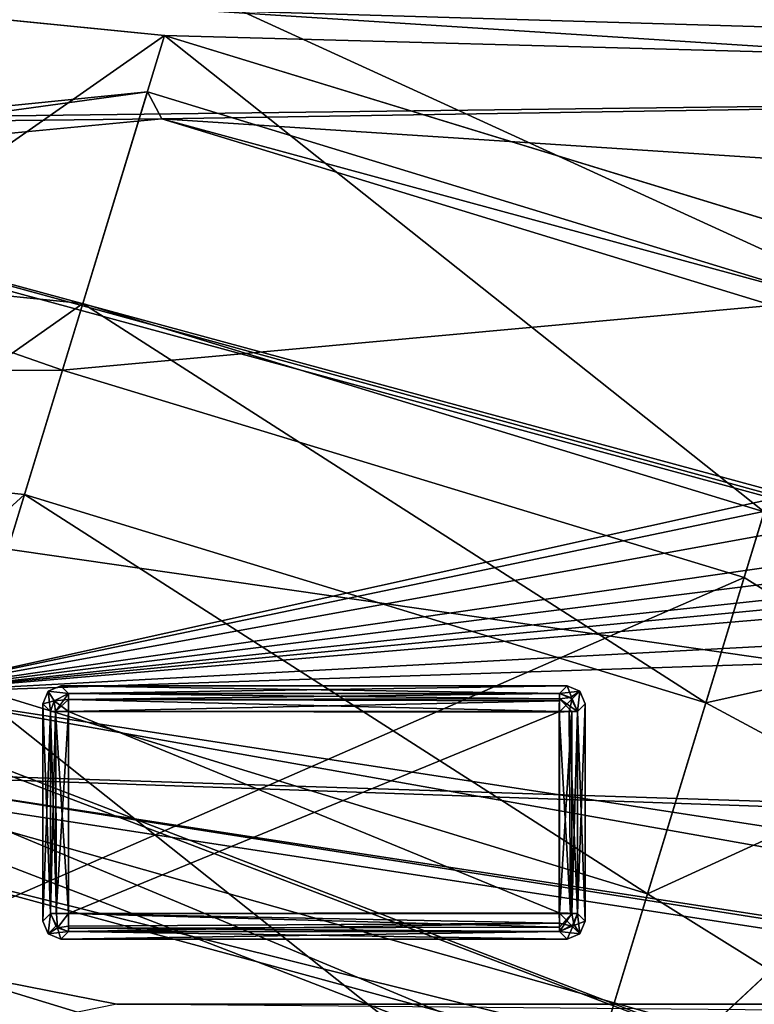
# Model space of a CAD drawing. Header units: millimetres. Extents: x -78 to 78, y -78 to 78.
# Tile 147 of 256: x -18.03 to -13.96, y -54.96 to -49.52. Entities that reach past the tile are written whole.
import ezdxf

# ---------------------------------------------------------------- set-up
doc = ezdxf.new("R2010")
doc.units = ezdxf.units.MM
doc.header["$LTSCALE"] = 41.718519
for name, color, linetype in [('10', 7, 'CONTINUOUS'), ('1046', 7, 'CONTINUOUS'), ('1107', 7, 'CONTINUOUS'), ('134', 7, 'CONTINUOUS'), ('139', 7, 'CONTINUOUS'), ('153', 7, 'CONTINUOUS'), ('166', 7, 'CONTINUOUS'), ('171', 7, 'CONTINUOUS'), ('1745', 7, 'CONTINUOUS'), ('176', 7, 'CONTINUOUS'), ('1762', 7, 'CONTINUOUS'), ('1773', 7, 'CONTINUOUS'), ('188', 7, 'CONTINUOUS'), ('193', 7, 'CONTINUOUS'), ('199', 7, 'CONTINUOUS'), ('212', 7, 'CONTINUOUS'), ('213', 7, 'CONTINUOUS'), ('215', 7, 'CONTINUOUS'), ('216', 7, 'CONTINUOUS'), ('262', 7, 'CONTINUOUS'), ('268', 7, 'CONTINUOUS'), ('2704', 7, 'CONTINUOUS'), ('2720', 7, 'CONTINUOUS'), ('2748', 7, 'CONTINUOUS'), ('6', 7, 'CONTINUOUS'), ('6422', 7, 'CONTINUOUS'), ('6423', 7, 'CONTINUOUS'), ('6424', 7, 'CONTINUOUS'), ('6425', 7, 'CONTINUOUS'), ('6426', 7, 'CONTINUOUS'), ('6427', 7, 'CONTINUOUS'), ('6428', 7, 'CONTINUOUS'), ('6429', 7, 'CONTINUOUS'), ('6430', 7, 'CONTINUOUS'), ('6431', 7, 'CONTINUOUS'), ('6432', 7, 'CONTINUOUS'), ('6433', 7, 'CONTINUOUS'), ('6434', 7, 'CONTINUOUS'), ('6435', 7, 'CONTINUOUS'), ('6436', 7, 'CONTINUOUS'), ('6437', 7, 'CONTINUOUS'), ('6438', 7, 'CONTINUOUS'), ('6439', 7, 'CONTINUOUS'), ('6440', 7, 'CONTINUOUS'), ('6441', 7, 'CONTINUOUS'), ('6442', 7, 'CONTINUOUS'), ('6443', 7, 'CONTINUOUS'), ('6444', 7, 'CONTINUOUS'), ('6445', 7, 'CONTINUOUS'), ('6446', 7, 'CONTINUOUS'), ('6447', 7, 'CONTINUOUS'), ('6448', 7, 'CONTINUOUS'), ('6449', 7, 'CONTINUOUS'), ('6450', 7, 'CONTINUOUS'), ('6451', 7, 'CONTINUOUS'), ('6452', 7, 'CONTINUOUS'), ('6453', 7, 'CONTINUOUS'), ('6454', 7, 'CONTINUOUS'), ('6455', 7, 'CONTINUOUS'), ('6456', 7, 'CONTINUOUS'), ('6457', 7, 'CONTINUOUS'), ('6458', 7, 'CONTINUOUS'), ('6459', 7, 'CONTINUOUS'), ('6460', 7, 'CONTINUOUS'), ('6461', 7, 'CONTINUOUS'), ('6462', 7, 'CONTINUOUS'), ('745', 7, 'CONTINUOUS'), ('748', 7, 'CONTINUOUS'), ('770', 7, 'CONTINUOUS'), ('833', 7, 'CONTINUOUS'), ('971', 7, 'CONTINUOUS')]:
    doc.layers.add(name, color=color, linetype=linetype)

msp = doc.modelspace()

# ---------------------------------------------------------------- linework, layer by layer
at = {"layer": '10', "linetype": 'CONTINUOUS'}
for points in [[(-20, -48.1, -2), (20, -48.1, -2), (44.1935, -51.2639, -2), (-20, -48.1, -2)], [(-19.2902, -49.3968, -2), (-20, -48.1, -2), (44.1935, -51.2639, -2), (-19.2902, -49.3968, -2)], [(-17.2264, -49.6033, -2), (-19.2902, -49.3968, -2), (44.1935, -51.2639, -2), (-17.2264, -49.6033, -2)], [(-13.4565, -50.7558, -2), (-17.2264, -49.6033, -2), (44.1935, -51.2639, -2), (-13.4565, -50.7558, -2)]]:
    msp.add_3dface(points, dxfattribs=at)
at = {"layer": '1046', "color": 7, "linetype": 'CONTINUOUS'}
for points in [[(-6.8591, -54.0666, 23.7), (-21.4471, -50.1026, 23.7), (-21.3892, -50.0799, 26.2), (-6.8591, -54.0666, 23.7)], [(-6.8591, -54.0666, 23.7), (-21.3892, -50.0799, 26.2), (-6.8394, -54.0251, 26.2), (-6.8591, -54.0666, 23.7)]]:
    msp.add_3dface(points, dxfattribs=at)
at = {"layer": '1107', "color": 7, "linetype": 'CONTINUOUS'}
for points in [[(-6.8591, -54.0666, 23.7), (-26.4959, -51.2303, 23.7), (-21.4471, -50.1026, 23.7), (-6.8591, -54.0666, 23.7)], [(-25.0055, -53.4803, 23.7), (-26.4959, -51.2303, 23.7), (-6.8591, -54.0666, 23.7), (-25.0055, -53.4803, 23.7)], [(-20.1349, -55.498, 23.7), (-25.0055, -53.4803, 23.7), (-17.4901, -54.9607, 23.7), (-20.1349, -55.498, 23.7)], [(-17.4901, -54.9607, 23.7), (-25.0055, -53.4803, 23.7), (17.4899, -54.9607, 23.7), (-17.4901, -54.9607, 23.7)], [(17.4899, -54.9607, 23.7), (-25.0055, -53.4803, 23.7), (-6.8591, -54.0666, 23.7), (17.4899, -54.9607, 23.7)], [(14.8045, -55.2515, 23.7), (-17.4901, -54.9607, 23.7), (17.4899, -54.9607, 23.7), (14.8045, -55.2515, 23.7)]]:
    msp.add_3dface(points, dxfattribs=at)
at = {"layer": '134', "linetype": 'CONTINUOUS'}
for points in [[(-17.3216, -49.9147, -1.3642), (-21.0374, -50.4257), (-21.1074, -50.2967, -1.186), (-17.3216, -49.9147, -1.3642)], [(-17.2423, -50.0637), (-21.0374, -50.4257), (-17.3216, -49.9147, -1.3642), (-17.2423, -50.0637)]]:
    msp.add_3dface(points, dxfattribs=at)
at = {"layer": '139', "linetype": 'CONTINUOUS'}
for points in [[(-17.2423, -50.0637), (-17.3216, -49.9147, -1.3642), (-13.5517, -51.0672, -1.3642), (-17.2423, -50.0637)], [(-13.7008, -51.1465), (-17.2423, -50.0637), (-13.5517, -51.0672, -1.3642), (-13.7008, -51.1465)]]:
    msp.add_3dface(points, dxfattribs=at)
at = {"layer": '153', "linetype": 'CONTINUOUS'}
for points in [[(-19.2902, -49.3968, -2), (-17.2264, -49.6033, -2), (-19.138, -50.9379, -1.569), (-19.2902, -49.3968, -2)], [(-19.138, -50.9379, -1.569), (-17.2264, -49.6033, -2), (-17.6793, -51.0848, -1.569), (-19.138, -50.9379, -1.569)], [(-19.138, -50.9379, -1.569), (-17.6793, -51.0848, -1.569), (-19.0322, -52.0369, -0.4), (-19.138, -50.9379, -1.569)], [(-17.6793, -51.0848, -1.569), (-18.0021, -52.1407, -0.4), (-19.0322, -52.0369, -0.4), (-17.6793, -51.0848, -1.569)]]:
    msp.add_3dface(points, dxfattribs=at)
at = {"layer": '166', "linetype": 'CONTINUOUS'}
for points in [[(-17.3216, -49.9147, -1.3642), (-21.1074, -50.2967, -1.186), (-17.7921, -51.4538, 1.8922), (-17.3216, -49.9147, -1.3642)], [(-21.1074, -50.2967, -1.186), (-21.3669, -51.47, 1.0294), (-17.7921, -51.4538, 1.8922), (-21.1074, -50.2967, -1.186)], [(-21.3669, -51.47, 1.0294), (-18.7779, -54.678, 3.2), (-17.7921, -51.4538, 1.8922), (-21.3669, -51.47, 1.0294)]]:
    msp.add_3dface(points, dxfattribs=at)
at = {"layer": '171', "linetype": 'CONTINUOUS'}
for points in [[(-19.0322, -52.0369, -0.4), (-18.0021, -52.1407, -0.4), (-19.1263, -53.1685, 0.769), (-19.0322, -52.0369, -0.4)], [(-18.0021, -52.1407, -0.4), (-18.3249, -53.1965, 0.769), (-19.1263, -53.1685, 0.769), (-18.0021, -52.1407, -0.4)]]:
    msp.add_3dface(points, dxfattribs=at)
at = {"layer": '1745', "linetype": 'CONTINUOUS'}
for points in [[(-38.1672, -66.1075, 28.7), (-15.8595, -74.6681, 28.7), (-28.8862, -50.0323, 28.7), (-38.1672, -66.1075, 28.7)], [(-28.8862, -50.0323, 28.7), (-15.8595, -74.6681, 28.7), (-12.1875, -56.4718, 28.7), (-28.8862, -50.0323, 28.7)]]:
    msp.add_3dface(points, dxfattribs=at)
at = {"layer": '176', "linetype": 'CONTINUOUS'}
for points in [[(-17.6793, -51.0848, -1.569), (-17.2264, -49.6033, -2), (-13.9095, -52.2373, -1.569), (-17.6793, -51.0848, -1.569)], [(-17.2264, -49.6033, -2), (-13.4565, -50.7558, -2), (-13.9095, -52.2373, -1.569), (-17.2264, -49.6033, -2)], [(-18.0021, -52.1407, -0.4), (-17.6793, -51.0848, -1.569), (-14.2323, -53.2932, -0.4), (-18.0021, -52.1407, -0.4)], [(-14.2323, -53.2932, -0.4), (-17.6793, -51.0848, -1.569), (-13.9095, -52.2373, -1.569), (-14.2323, -53.2932, -0.4)]]:
    msp.add_3dface(points, dxfattribs=at)
at = {"layer": '1762', "linetype": 'CONTINUOUS'}
for points in [[(-28.8862, -50.0323, 28.7), (-12.1875, -56.4718, 28.7), (-28.6363, -49.5996, 28.1826), (-28.8862, -50.0323, 28.7)], [(-28.6363, -49.5996, 28.1826), (-12.1875, -56.4718, 28.7), (-12.0804, -55.9841, 28.1826), (-28.6363, -49.5996, 28.1826)]]:
    msp.add_3dface(points, dxfattribs=at)
at = {"layer": '1773', "linetype": 'CONTINUOUS'}
for points in [[(-28.671, -49.6595, 26.2), (-28.6363, -49.5996, 28.1826), (-12.0804, -55.9841, 28.1826), (-28.671, -49.6595, 26.2)], [(-18.9612, -54.1159, 26.2), (-28.671, -49.6595, 26.2), (-12.0804, -55.9841, 28.1826), (-18.9612, -54.1159, 26.2)], [(-8.5882, -56.6944, 26.2), (-18.9612, -54.1159, 26.2), (-12.0804, -55.9841, 28.1826), (-8.5882, -56.6944, 26.2)]]:
    msp.add_3dface(points, dxfattribs=at)
at = {"layer": '188', "linetype": 'CONTINUOUS'}
for points in [[(-17.3216, -49.9147, -1.3642), (-17.7921, -51.4538, 1.8922), (-13.5517, -51.0672, -1.3642), (-17.3216, -49.9147, -1.3642)], [(-13.5517, -51.0672, -1.3642), (-17.7921, -51.4538, 1.8922), (-14.0204, -52.6002, 1.8864), (-13.5517, -51.0672, -1.3642)], [(-17.7921, -51.4538, 1.8922), (-18.7779, -54.678, 3.2), (-14.0204, -52.6002, 1.8864), (-17.7921, -51.4538, 1.8922)], [(-18.7779, -54.678, 3.2), (-15.008, -55.8306, 3.2), (-14.0204, -52.6002, 1.8864), (-18.7779, -54.678, 3.2)]]:
    msp.add_3dface(points, dxfattribs=at)
at = {"layer": '193', "linetype": 'CONTINUOUS'}
for points in [[(-15.8767, -58.6718, 1.2), (-19.6465, -57.5192, 1.2), (-18.7779, -54.678, 1.2), (-15.8767, -58.6718, 1.2)], [(-15.008, -55.8306, 1.2), (-15.8767, -58.6718, 1.2), (-18.7779, -54.678, 1.2), (-15.008, -55.8306, 1.2)]]:
    msp.add_3dface(points, dxfattribs=at)
at = {"layer": '199', "linetype": 'CONTINUOUS'}
for points in [[(-14.2323, -53.2932, -0.4), (-13.9095, -52.2373, -1.569), (-12.618, -52.9313, -1.569), (-14.2323, -53.2932, -0.4)], [(-14.2323, -53.2932, -0.4), (-12.618, -52.9313, -1.569), (-13.3203, -53.7832, -0.4), (-14.2323, -53.2932, -0.4)]]:
    msp.add_3dface(points, dxfattribs=at)
at = {"layer": '212', "linetype": 'CONTINUOUS'}
for points in [[(-13.5517, -51.0672, -1.3642), (-14.0204, -52.6002, 1.8864), (-12.5375, -53.5268, 1.8864), (-13.5517, -51.0672, -1.3642)], [(-14.0204, -52.6002, 1.8864), (-15.008, -55.8306, 3.2), (-12.5375, -53.5268, 1.8864), (-14.0204, -52.6002, 1.8864)], [(-12.5375, -53.5268, 1.8864), (-15.008, -55.8306, 3.2), (-11.7166, -55.0707, 1.8864), (-12.5375, -53.5268, 1.8864)]]:
    msp.add_3dface(points, dxfattribs=at)
at = {"layer": '213', "linetype": 'CONTINUOUS'}
for points in [[(-14.2323, -53.2932, -0.4), (-13.3203, -53.7832, -0.4), (-14.5551, -54.3491, 0.769), (-14.2323, -53.2932, -0.4)], [(-14.5551, -54.3491, 0.769), (-13.3203, -53.7832, -0.4), (-13.875, -54.774, 0.769), (-14.5551, -54.3491, 0.769)], [(-15.008, -55.8306, 1.2), (-14.5551, -54.3491, 0.769), (-13.875, -54.774, 0.769), (-15.008, -55.8306, 1.2)], [(-13.4985, -55.4821, 0.769), (-15.008, -55.8306, 1.2), (-13.875, -54.774, 0.769), (-13.4985, -55.4821, 0.769)]]:
    msp.add_3dface(points, dxfattribs=at)
at = {"layer": '215', "linetype": 'CONTINUOUS'}
for points in [[(-19.6465, -57.5192, 3.2), (-15.8767, -58.6718, 3.2), (-18.7779, -54.678, 3.2), (-19.6465, -57.5192, 3.2)], [(-15.8767, -58.6718, 3.2), (-15.008, -55.8306, 3.2), (-18.7779, -54.678, 3.2), (-15.8767, -58.6718, 3.2)]]:
    msp.add_3dface(points, dxfattribs=at)
at = {"layer": '216', "linetype": 'CONTINUOUS'}
for points in [[(-18.3249, -53.1965, 0.769), (-18.0021, -52.1407, -0.4), (-14.5551, -54.3491, 0.769), (-18.3249, -53.1965, 0.769)], [(-18.0021, -52.1407, -0.4), (-14.2323, -53.2932, -0.4), (-14.5551, -54.3491, 0.769), (-18.0021, -52.1407, -0.4)], [(-15.008, -55.8306, 1.2), (-18.7779, -54.678, 1.2), (-18.3249, -53.1965, 0.769), (-15.008, -55.8306, 1.2)], [(-15.008, -55.8306, 1.2), (-18.3249, -53.1965, 0.769), (-14.5551, -54.3491, 0.769), (-15.008, -55.8306, 1.2)]]:
    msp.add_3dface(points, dxfattribs=at)
at = {"layer": '262', "linetype": 'CONTINUOUS'}
msp.add_3dface([(-14.4142, -45.1141, 2), (-9.5858, -49.9425, 2), (14.4142, -45.1141, 2), (-14.4142, -45.1141, 2)], dxfattribs=at)
at = {"layer": '268', "linetype": 'CONTINUOUS'}
for points in [[(-14.4142, -45.1141), (-9.5858, -49.9425), (-14.4142, -45.1141, 2), (-14.4142, -45.1141)], [(-9.5858, -49.9425), (-9.5858, -49.9425, 2), (-14.4142, -45.1141, 2), (-9.5858, -49.9425)]]:
    msp.add_3dface(points, dxfattribs=at)
at = {"layer": '2704', "linetype": 'CONTINUOUS'}
msp.add_3dface([(-31.2278, -54.139, 21.67), (-30.9552, -56.7796, 21.67), (-10.8403, -61.5525, 21.67), (-31.2278, -54.139, 21.67)], dxfattribs=at)
at = {"layer": '2720', "linetype": 'CONTINUOUS'}
msp.add_3dface([(-10.8683, -61.5475, 20.074), (-41.1111, -56.6558, 20.074), (-31.2619, -54.1194, 20.074), (-10.8683, -61.5475, 20.074)], dxfattribs=at)
at = {"layer": '2748', "linetype": 'CONTINUOUS'}
for points in [[(-31.2278, -54.139, 21.67), (-10.8683, -61.5475, 20.074), (-31.2619, -54.1194, 20.074), (-31.2278, -54.139, 21.67)], [(-31.2278, -54.139, 21.67), (-10.8403, -61.5525, 21.67), (-10.8683, -61.5475, 20.074), (-31.2278, -54.139, 21.67)]]:
    msp.add_3dface(points, dxfattribs=at)
at = {"layer": '6', "linetype": 'CONTINUOUS'}
for points in [[(-14.4142, -45.1141), (-19.9935, -46.5994), (-9.5858, -49.9425), (-14.4142, -45.1141)], [(-9.5858, -49.9425), (-19.9935, -46.5994), (-43.98, -47.73), (-9.5858, -49.9425)], [(-45.0789, -50.3811), (-9.5858, -49.9425), (-43.98, -47.73), (-45.0789, -50.3811)], [(-17.2423, -50.0637), (-9.5858, -49.9425), (-45.0789, -50.3811), (-17.2423, -50.0637)], [(-9.5858, -49.9425), (-17.2423, -50.0637), (-9.1524, -50.5914), (-9.5858, -49.9425)], [(-21.0374, -50.4257), (-17.2423, -50.0637), (-45.0789, -50.3811), (-21.0374, -50.4257)], [(-17.2423, -50.0637), (-13.7008, -51.1465), (-9.1524, -50.5914), (-17.2423, -50.0637)]]:
    msp.add_3dface(points, dxfattribs=at)
at = {"layer": '6422', "color": 7, "linetype": 'CONTINUOUS'}
for points in [[(-17.7582, -53.342, 21.683), (-15.042, -53.342, 21.683), (-17.7582, -54.4582, 21.683), (-17.7582, -53.342, 21.683)], [(-17.7582, -54.4582, 21.683), (-15.042, -53.342, 21.683), (-15.042, -54.4582, 21.683), (-17.7582, -54.4582, 21.683)]]:
    msp.add_3dface(points, dxfattribs=at)
at = {"layer": '6423', "color": 7, "linetype": 'CONTINUOUS'}
for points in [[(-17.8576, -54.4582, 21.7725), (-17.8579, -53.342, 21.7751), (-17.8292, -53.342, 21.7126), (-17.8576, -54.4582, 21.7725)], [(-17.8576, -54.4582, 21.7725), (-17.8292, -53.342, 21.7126), (-17.8263, -54.4561, 21.7098), (-17.8576, -54.4582, 21.7725)], [(-17.8292, -53.342, 21.7126), (-17.7582, -53.342, 21.683), (-17.8263, -54.4561, 21.7098), (-17.8292, -53.342, 21.7126)], [(-17.8263, -54.4561, 21.7098), (-17.7582, -53.342, 21.683), (-17.7582, -54.4582, 21.683), (-17.8263, -54.4561, 21.7098)]]:
    msp.add_3dface(points, dxfattribs=at)
at = {"layer": '6424', "color": 7, "linetype": 'CONTINUOUS'}
for points in [[(-17.9001, -54.5004, 22.1765), (-17.9001, -53.2998, 22.1765), (-17.8576, -54.4582, 21.7725), (-17.9001, -54.5004, 22.1765)], [(-17.8576, -54.4582, 21.7725), (-17.9001, -53.2998, 22.1765), (-17.8579, -53.342, 21.7751), (-17.8576, -54.4582, 21.7725)]]:
    msp.add_3dface(points, dxfattribs=at)
at = {"layer": '6425', "color": 7, "linetype": 'CONTINUOUS'}
for points in [[(-17.8709, -54.5707, 22.1743), (-17.9001, -54.5004, 22.1765), (-17.8576, -54.4582, 21.7725), (-17.8709, -54.5707, 22.1743)], [(-17.8709, -54.5707, 22.1743), (-17.8576, -54.4582, 21.7725), (-17.8281, -54.5281, 21.7683), (-17.8709, -54.5707, 22.1743)], [(-17.7582, -54.5577, 21.7725), (-17.8709, -54.5707, 22.1743), (-17.8281, -54.5281, 21.7683), (-17.7582, -54.5577, 21.7725)], [(-17.8003, -54.6001, 22.1765), (-17.8709, -54.5707, 22.1743), (-17.7582, -54.5577, 21.7725), (-17.8003, -54.6001, 22.1765)]]:
    msp.add_3dface(points, dxfattribs=at)
at = {"layer": '6426', "color": 7, "linetype": 'CONTINUOUS'}
for points in [[(-17.8708, -54.5708, 22.2786), (-17.9001, -54.5004, 22.2765), (-17.8709, -54.5707, 22.1743), (-17.8708, -54.5708, 22.2786)], [(-17.9001, -54.5004, 22.2765), (-17.9001, -54.5004, 22.1765), (-17.8709, -54.5707, 22.1743), (-17.9001, -54.5004, 22.2765)], [(-17.8003, -54.6001, 22.1765), (-17.8708, -54.5708, 22.2786), (-17.8709, -54.5707, 22.1743), (-17.8003, -54.6001, 22.1765)], [(-17.8003, -54.6001, 22.2765), (-17.8708, -54.5708, 22.2786), (-17.8003, -54.6001, 22.1765), (-17.8003, -54.6001, 22.2765)]]:
    msp.add_3dface(points, dxfattribs=at)
at = {"layer": '6427', "color": 7, "linetype": 'CONTINUOUS'}
for points in [[(-17.8708, -54.5708, 22.2786), (-17.8579, -54.4582, 22.6779), (-17.9001, -54.5004, 22.2765), (-17.8708, -54.5708, 22.2786)], [(-17.8181, -54.5369, 22.6846), (-17.8579, -54.4582, 22.6779), (-17.8708, -54.5708, 22.2786), (-17.8181, -54.5369, 22.6846)], [(-17.8003, -54.6001, 22.2765), (-17.8181, -54.5369, 22.6846), (-17.8708, -54.5708, 22.2786), (-17.8003, -54.6001, 22.2765)], [(-17.7582, -54.5577, 22.6805), (-17.8181, -54.5369, 22.6846), (-17.8003, -54.6001, 22.2765), (-17.7582, -54.5577, 22.6805)]]:
    msp.add_3dface(points, dxfattribs=at)
at = {"layer": '6428', "color": 7, "linetype": 'CONTINUOUS'}
for points in [[(-15.042, -53.2423, 21.7751), (-15.042, -53.271, 21.7126), (-17.7582, -53.2426, 21.7725), (-15.042, -53.2423, 21.7751)], [(-17.7582, -53.2426, 21.7725), (-15.042, -53.271, 21.7126), (-17.7582, -53.2751, 21.7087), (-17.7582, -53.2426, 21.7725)], [(-15.042, -53.271, 21.7126), (-15.042, -53.342, 21.683), (-17.7582, -53.2751, 21.7087), (-15.042, -53.271, 21.7126)], [(-15.042, -53.342, 21.683), (-17.7582, -53.342, 21.683), (-17.7582, -53.2751, 21.7087), (-15.042, -53.342, 21.683)]]:
    msp.add_3dface(points, dxfattribs=at)
at = {"layer": '6429', "color": 7, "linetype": 'CONTINUOUS'}
for points in [[(-17.825, -54.4582, 22.7444), (-17.8579, -54.4582, 22.6779), (-17.8181, -54.5369, 22.6846), (-17.825, -54.4582, 22.7444)], [(-17.7582, -54.4582, 22.77), (-17.825, -54.4582, 22.7444), (-17.8181, -54.5369, 22.6846), (-17.7582, -54.4582, 22.77)], [(-17.7582, -54.4582, 22.77), (-17.8181, -54.5369, 22.6846), (-17.7582, -54.5294, 22.7402), (-17.7582, -54.4582, 22.77)], [(-17.8181, -54.5369, 22.6846), (-17.7582, -54.5577, 22.6805), (-17.7582, -54.5294, 22.7402), (-17.8181, -54.5369, 22.6846)]]:
    msp.add_3dface(points, dxfattribs=at)
at = {"layer": '6430', "color": 7, "linetype": 'CONTINUOUS'}
for points in [[(-17.7582, -53.2426, 21.7725), (-17.8292, -53.342, 21.7126), (-17.8368, -53.282, 21.7684), (-17.7582, -53.2426, 21.7725)], [(-17.7582, -53.2426, 21.7725), (-17.7582, -53.2751, 21.7087), (-17.8292, -53.342, 21.7126), (-17.7582, -53.2426, 21.7725)], [(-17.8292, -53.342, 21.7126), (-17.8579, -53.342, 21.7751), (-17.8368, -53.282, 21.7684), (-17.8292, -53.342, 21.7126)], [(-17.7582, -53.2751, 21.7087), (-17.7582, -53.342, 21.683), (-17.8292, -53.342, 21.7126), (-17.7582, -53.2751, 21.7087)]]:
    msp.add_3dface(points, dxfattribs=at)
at = {"layer": '6431', "color": 7, "linetype": 'CONTINUOUS'}
for points in [[(-15.042, -54.4582, 21.683), (-15.042, -53.342, 21.683), (-14.9751, -53.342, 21.7087), (-15.042, -54.4582, 21.683)], [(-15.042, -54.4582, 21.683), (-14.9751, -53.342, 21.7087), (-14.9751, -54.4582, 21.7087), (-15.042, -54.4582, 21.683)], [(-14.9751, -53.342, 21.7087), (-14.9425, -53.342, 21.7725), (-14.9751, -54.4582, 21.7087), (-14.9751, -53.342, 21.7087)], [(-14.9751, -54.4582, 21.7087), (-14.9425, -53.342, 21.7725), (-14.9425, -54.4582, 21.7725), (-14.9751, -54.4582, 21.7087)]]:
    msp.add_3dface(points, dxfattribs=at)
at = {"layer": '6432', "color": 7, "linetype": 'CONTINUOUS'}
for points in [[(-17.825, -54.4582, 22.7444), (-17.8576, -53.342, 22.6805), (-17.8579, -54.4582, 22.6779), (-17.825, -54.4582, 22.7444)], [(-17.8293, -53.342, 22.7402), (-17.8576, -53.342, 22.6805), (-17.825, -54.4582, 22.7444), (-17.8293, -53.342, 22.7402)], [(-17.7582, -54.4582, 22.77), (-17.7582, -53.342, 22.77), (-17.8293, -53.342, 22.7402), (-17.7582, -54.4582, 22.77)], [(-17.7582, -54.4582, 22.77), (-17.8293, -53.342, 22.7402), (-17.825, -54.4582, 22.7444), (-17.7582, -54.4582, 22.77)]]:
    msp.add_3dface(points, dxfattribs=at)
at = {"layer": '6433', "color": 7, "linetype": 'CONTINUOUS'}
for points in [[(-17.9001, -54.5004, 22.2765), (-17.9001, -53.2998, 22.2765), (-17.9001, -54.5004, 22.1765), (-17.9001, -54.5004, 22.2765)], [(-17.9001, -54.5004, 22.1765), (-17.9001, -53.2998, 22.2765), (-17.9001, -53.2998, 22.1765), (-17.9001, -54.5004, 22.1765)]]:
    msp.add_3dface(points, dxfattribs=at)
at = {"layer": '6434', "color": 7, "linetype": 'CONTINUOUS'}
for points in [[(-15.042, -53.271, 21.7126), (-15.042, -53.2423, 21.7751), (-14.982, -53.2634, 21.7684), (-15.042, -53.271, 21.7126)], [(-14.9425, -53.342, 21.7725), (-15.042, -53.271, 21.7126), (-14.982, -53.2634, 21.7684), (-14.9425, -53.342, 21.7725)], [(-15.042, -53.342, 21.683), (-15.042, -53.271, 21.7126), (-14.9751, -53.342, 21.7087), (-15.042, -53.342, 21.683)], [(-15.042, -53.271, 21.7126), (-14.9425, -53.342, 21.7725), (-14.9751, -53.342, 21.7087), (-15.042, -53.271, 21.7126)]]:
    msp.add_3dface(points, dxfattribs=at)
at = {"layer": '6435', "color": 7, "linetype": 'CONTINUOUS'}
for points in [[(-17.7582, -54.4582, 21.683), (-15.042, -54.4582, 21.683), (-15.042, -54.5333, 21.7169), (-17.7582, -54.4582, 21.683)], [(-17.7582, -54.4582, 21.683), (-15.042, -54.5333, 21.7169), (-17.7582, -54.5388, 21.7238), (-17.7582, -54.4582, 21.683)], [(-15.042, -54.5333, 21.7169), (-15.042, -54.5579, 21.7751), (-17.7582, -54.5388, 21.7238), (-15.042, -54.5333, 21.7169)], [(-17.7582, -54.5388, 21.7238), (-15.042, -54.5579, 21.7751), (-17.7582, -54.5577, 21.7725), (-17.7582, -54.5388, 21.7238)]]:
    msp.add_3dface(points, dxfattribs=at)
at = {"layer": '6436', "color": 7, "linetype": 'CONTINUOUS'}
for points in [[(-15.042, -54.4582, 21.683), (-14.9751, -54.4582, 21.7087), (-15.042, -54.5333, 21.7169), (-15.042, -54.4582, 21.683)], [(-14.9751, -54.4582, 21.7087), (-14.9633, -54.5182, 21.7684), (-15.042, -54.5579, 21.7751), (-14.9751, -54.4582, 21.7087)], [(-14.9751, -54.4582, 21.7087), (-15.042, -54.5579, 21.7751), (-15.042, -54.5333, 21.7169), (-14.9751, -54.4582, 21.7087)], [(-14.9751, -54.4582, 21.7087), (-14.9425, -54.4582, 21.7725), (-14.9633, -54.5182, 21.7684), (-14.9751, -54.4582, 21.7087)]]:
    msp.add_3dface(points, dxfattribs=at)
at = {"layer": '6437', "color": 7, "linetype": 'CONTINUOUS'}
for points in [[(-15.0446, -54.4556, 22.77), (-15.0446, -53.3446, 22.77), (-17.7582, -53.342, 22.77), (-15.0446, -54.4556, 22.77)], [(-17.7582, -54.4582, 22.77), (-15.0446, -54.4556, 22.77), (-17.7582, -53.342, 22.77), (-17.7582, -54.4582, 22.77)]]:
    msp.add_3dface(points, dxfattribs=at)
at = {"layer": '6438', "color": 7, "linetype": 'CONTINUOUS'}
for points in [[(-17.8003, -53.2001, 22.1765), (-17.7582, -53.2426, 21.7725), (-17.8708, -53.2294, 22.1744), (-17.8003, -53.2001, 22.1765)], [(-17.8579, -53.342, 21.7751), (-17.9001, -53.2998, 22.1765), (-17.8708, -53.2294, 22.1744), (-17.8579, -53.342, 21.7751)], [(-17.7582, -53.2426, 21.7725), (-17.8368, -53.282, 21.7684), (-17.8708, -53.2294, 22.1744), (-17.7582, -53.2426, 21.7725)], [(-17.8368, -53.282, 21.7684), (-17.8579, -53.342, 21.7751), (-17.8708, -53.2294, 22.1744), (-17.8368, -53.282, 21.7684)]]:
    msp.add_3dface(points, dxfattribs=at)
at = {"layer": '6439', "color": 7, "linetype": 'CONTINUOUS'}
for points in [[(-17.8706, -53.2292, 22.2787), (-17.8003, -53.2001, 22.2765), (-17.8708, -53.2294, 22.1744), (-17.8706, -53.2292, 22.2787)], [(-17.8003, -53.2001, 22.2765), (-17.8003, -53.2001, 22.1765), (-17.8708, -53.2294, 22.1744), (-17.8003, -53.2001, 22.2765)], [(-17.9001, -53.2998, 22.2765), (-17.8706, -53.2292, 22.2787), (-17.9001, -53.2998, 22.1765), (-17.9001, -53.2998, 22.2765)], [(-17.9001, -53.2998, 22.1765), (-17.8706, -53.2292, 22.2787), (-17.8708, -53.2294, 22.1744), (-17.9001, -53.2998, 22.1765)]]:
    msp.add_3dface(points, dxfattribs=at)
at = {"layer": '6440', "color": 7, "linetype": 'CONTINUOUS'}
for points in [[(-15.042, -53.2423, 21.7751), (-14.9998, -53.2001, 22.1765), (-14.9292, -53.2295, 22.1743), (-15.042, -53.2423, 21.7751)], [(-14.982, -53.2634, 21.7684), (-15.042, -53.2423, 21.7751), (-14.9292, -53.2295, 22.1743), (-14.982, -53.2634, 21.7684)], [(-14.9425, -53.342, 21.7725), (-14.982, -53.2634, 21.7684), (-14.9292, -53.2295, 22.1743), (-14.9425, -53.342, 21.7725)], [(-14.9001, -53.2998, 22.1765), (-14.9425, -53.342, 21.7725), (-14.9292, -53.2295, 22.1743), (-14.9001, -53.2998, 22.1765)]]:
    msp.add_3dface(points, dxfattribs=at)
at = {"layer": '6441', "color": 7, "linetype": 'CONTINUOUS'}
for points in [[(-17.8003, -54.6001, 22.2765), (-17.8003, -54.6001, 22.1765), (-14.9998, -54.6001, 22.1765), (-17.8003, -54.6001, 22.2765)], [(-14.9998, -54.6001, 22.2765), (-17.8003, -54.6001, 22.2765), (-14.9998, -54.6001, 22.1765), (-14.9998, -54.6001, 22.2765)]]:
    msp.add_3dface(points, dxfattribs=at)
at = {"layer": '6442', "color": 7, "linetype": 'CONTINUOUS'}
for points in [[(-14.9425, -54.4582, 21.7725), (-14.9292, -54.5706, 22.1743), (-14.9633, -54.5182, 21.7684), (-14.9425, -54.4582, 21.7725)], [(-14.9425, -54.4582, 21.7725), (-14.9001, -54.5004, 22.1765), (-14.9292, -54.5706, 22.1743), (-14.9425, -54.4582, 21.7725)], [(-14.9633, -54.5182, 21.7684), (-14.9998, -54.6001, 22.1765), (-15.042, -54.5579, 21.7751), (-14.9633, -54.5182, 21.7684)], [(-14.9292, -54.5706, 22.1743), (-14.9998, -54.6001, 22.1765), (-14.9633, -54.5182, 21.7684), (-14.9292, -54.5706, 22.1743)]]:
    msp.add_3dface(points, dxfattribs=at)
at = {"layer": '6443', "color": 7, "linetype": 'CONTINUOUS'}
for points in [[(-17.7582, -53.2426, 21.7725), (-17.8003, -53.2001, 22.1765), (-14.9998, -53.2001, 22.1765), (-17.7582, -53.2426, 21.7725)], [(-15.042, -53.2423, 21.7751), (-17.7582, -53.2426, 21.7725), (-14.9998, -53.2001, 22.1765), (-15.042, -53.2423, 21.7751)]]:
    msp.add_3dface(points, dxfattribs=at)
at = {"layer": '6444', "color": 7, "linetype": 'CONTINUOUS'}
for points in [[(-14.9883, -53.342, 22.7544), (-15.0446, -53.3446, 22.77), (-14.9822, -54.4582, 22.7501), (-14.9883, -53.342, 22.7544)], [(-14.9822, -54.4582, 22.7501), (-15.0446, -53.3446, 22.77), (-15.0446, -54.4556, 22.77), (-14.9822, -54.4582, 22.7501)], [(-14.9425, -54.4582, 22.6805), (-14.9425, -53.342, 22.6805), (-14.9883, -53.342, 22.7544), (-14.9425, -54.4582, 22.6805)], [(-14.9425, -54.4582, 22.6805), (-14.9883, -53.342, 22.7544), (-14.9822, -54.4582, 22.7501), (-14.9425, -54.4582, 22.6805)]]:
    msp.add_3dface(points, dxfattribs=at)
at = {"layer": '6445', "color": 7, "linetype": 'CONTINUOUS'}
for points in [[(-15.042, -54.5579, 21.7751), (-17.8003, -54.6001, 22.1765), (-17.7582, -54.5577, 21.7725), (-15.042, -54.5579, 21.7751)], [(-14.9998, -54.6001, 22.1765), (-17.8003, -54.6001, 22.1765), (-15.042, -54.5579, 21.7751), (-14.9998, -54.6001, 22.1765)]]:
    msp.add_3dface(points, dxfattribs=at)
at = {"layer": '6446', "color": 7, "linetype": 'CONTINUOUS'}
for points in [[(-14.9425, -53.342, 21.7725), (-14.9001, -53.2998, 22.1765), (-14.9001, -54.5004, 22.1765), (-14.9425, -53.342, 21.7725)], [(-14.9425, -54.4582, 21.7725), (-14.9425, -53.342, 21.7725), (-14.9001, -54.5004, 22.1765), (-14.9425, -54.4582, 21.7725)]]:
    msp.add_3dface(points, dxfattribs=at)
at = {"layer": '6447', "color": 7, "linetype": 'CONTINUOUS'}
for points in [[(-14.9001, -54.5004, 22.1765), (-14.9001, -54.5004, 22.2765), (-14.9294, -54.5708, 22.2786), (-14.9001, -54.5004, 22.1765)], [(-14.9001, -54.5004, 22.1765), (-14.9294, -54.5708, 22.2786), (-14.9292, -54.5706, 22.1743), (-14.9001, -54.5004, 22.1765)], [(-14.9998, -54.6001, 22.2765), (-14.9998, -54.6001, 22.1765), (-14.9292, -54.5706, 22.1743), (-14.9998, -54.6001, 22.2765)], [(-14.9294, -54.5708, 22.2786), (-14.9998, -54.6001, 22.2765), (-14.9292, -54.5706, 22.1743), (-14.9294, -54.5708, 22.2786)]]:
    msp.add_3dface(points, dxfattribs=at)
at = {"layer": '6448', "color": 7, "linetype": 'CONTINUOUS'}
for points in [[(-15.0446, -53.3446, 22.77), (-15.042, -53.2426, 22.6805), (-15.042, -53.2822, 22.7501), (-15.0446, -53.3446, 22.77)], [(-15.042, -53.2426, 22.6805), (-15.0446, -53.3446, 22.77), (-14.972, -53.2721, 22.6847), (-15.042, -53.2426, 22.6805)], [(-15.0446, -53.3446, 22.77), (-14.9883, -53.342, 22.7544), (-14.972, -53.2721, 22.6847), (-15.0446, -53.3446, 22.77)], [(-14.9883, -53.342, 22.7544), (-14.9425, -53.342, 22.6805), (-14.972, -53.2721, 22.6847), (-14.9883, -53.342, 22.7544)]]:
    msp.add_3dface(points, dxfattribs=at)
at = {"layer": '6449', "color": 7, "linetype": 'CONTINUOUS'}
for points in [[(-17.8576, -53.342, 22.6805), (-17.9001, -53.2998, 22.2765), (-17.9001, -54.5004, 22.2765), (-17.8576, -53.342, 22.6805)], [(-17.8579, -54.4582, 22.6779), (-17.8576, -53.342, 22.6805), (-17.9001, -54.5004, 22.2765), (-17.8579, -54.4582, 22.6779)]]:
    msp.add_3dface(points, dxfattribs=at)
at = {"layer": '6450', "color": 7, "linetype": 'CONTINUOUS'}
for points in [[(-14.9001, -54.5004, 22.1765), (-14.9001, -53.2998, 22.1765), (-14.9001, -54.5004, 22.2765), (-14.9001, -54.5004, 22.1765)], [(-14.9001, -53.2998, 22.1765), (-14.9001, -53.2998, 22.2765), (-14.9001, -54.5004, 22.2765), (-14.9001, -53.2998, 22.1765)]]:
    msp.add_3dface(points, dxfattribs=at)
at = {"layer": '6451', "color": 7, "linetype": 'CONTINUOUS'}
for points in [[(-17.7582, -53.2752, 22.7444), (-15.042, -53.2426, 22.6805), (-17.7582, -53.2423, 22.6779), (-17.7582, -53.2752, 22.7444)], [(-15.042, -53.2822, 22.7501), (-15.042, -53.2426, 22.6805), (-17.7582, -53.2752, 22.7444), (-15.042, -53.2822, 22.7501)], [(-17.7582, -53.342, 22.77), (-15.042, -53.2822, 22.7501), (-17.7582, -53.2752, 22.7444), (-17.7582, -53.342, 22.77)], [(-17.7582, -53.342, 22.77), (-15.0446, -53.3446, 22.77), (-15.042, -53.2822, 22.7501), (-17.7582, -53.342, 22.77)]]:
    msp.add_3dface(points, dxfattribs=at)
at = {"layer": '6452', "color": 7, "linetype": 'CONTINUOUS'}
for points in [[(-17.7582, -53.2423, 22.6779), (-17.8003, -53.2001, 22.2765), (-17.8706, -53.2292, 22.2787), (-17.7582, -53.2423, 22.6779)], [(-17.9001, -53.2998, 22.2765), (-17.8368, -53.282, 22.6846), (-17.8706, -53.2292, 22.2787), (-17.9001, -53.2998, 22.2765)], [(-17.8368, -53.282, 22.6846), (-17.7582, -53.2423, 22.6779), (-17.8706, -53.2292, 22.2787), (-17.8368, -53.282, 22.6846)], [(-17.8576, -53.342, 22.6805), (-17.8368, -53.282, 22.6846), (-17.9001, -53.2998, 22.2765), (-17.8576, -53.342, 22.6805)]]:
    msp.add_3dface(points, dxfattribs=at)
at = {"layer": '6453', "color": 7, "linetype": 'CONTINUOUS'}
for points in [[(-14.9998, -53.2001, 22.2765), (-14.9294, -53.2294, 22.2786), (-14.9998, -53.2001, 22.1765), (-14.9998, -53.2001, 22.2765)], [(-14.9998, -53.2001, 22.1765), (-14.9294, -53.2294, 22.2786), (-14.9292, -53.2295, 22.1743), (-14.9998, -53.2001, 22.1765)], [(-14.9294, -53.2294, 22.2786), (-14.9001, -53.2998, 22.2765), (-14.9292, -53.2295, 22.1743), (-14.9294, -53.2294, 22.2786)], [(-14.9001, -53.2998, 22.2765), (-14.9001, -53.2998, 22.1765), (-14.9292, -53.2295, 22.1743), (-14.9001, -53.2998, 22.2765)]]:
    msp.add_3dface(points, dxfattribs=at)
at = {"layer": '6454', "color": 7, "linetype": 'CONTINUOUS'}
for points in [[(-17.8003, -53.2001, 22.2765), (-14.9998, -53.2001, 22.2765), (-17.8003, -53.2001, 22.1765), (-17.8003, -53.2001, 22.2765)], [(-17.8003, -53.2001, 22.1765), (-14.9998, -53.2001, 22.2765), (-14.9998, -53.2001, 22.1765), (-17.8003, -53.2001, 22.1765)]]:
    msp.add_3dface(points, dxfattribs=at)
at = {"layer": '6455', "color": 7, "linetype": 'CONTINUOUS'}
for points in [[(-17.7582, -53.2752, 22.7444), (-17.7582, -53.2423, 22.6779), (-17.8368, -53.282, 22.6846), (-17.7582, -53.2752, 22.7444)], [(-17.8368, -53.282, 22.6846), (-17.8576, -53.342, 22.6805), (-17.8293, -53.342, 22.7402), (-17.8368, -53.282, 22.6846)], [(-17.7582, -53.342, 22.77), (-17.7582, -53.2752, 22.7444), (-17.8368, -53.282, 22.6846), (-17.7582, -53.342, 22.77)], [(-17.7582, -53.342, 22.77), (-17.8368, -53.282, 22.6846), (-17.8293, -53.342, 22.7402), (-17.7582, -53.342, 22.77)]]:
    msp.add_3dface(points, dxfattribs=at)
at = {"layer": '6456', "color": 7, "linetype": 'CONTINUOUS'}
for points in [[(-15.0446, -54.4556, 22.77), (-17.7582, -54.4582, 22.77), (-15.042, -54.5119, 22.7544), (-15.0446, -54.4556, 22.77)], [(-17.7582, -54.4582, 22.77), (-17.7582, -54.5294, 22.7402), (-15.042, -54.5119, 22.7544), (-17.7582, -54.4582, 22.77)], [(-17.7582, -54.5294, 22.7402), (-17.7582, -54.5577, 22.6805), (-15.042, -54.5119, 22.7544), (-17.7582, -54.5294, 22.7402)], [(-17.7582, -54.5577, 22.6805), (-15.042, -54.5577, 22.6805), (-15.042, -54.5119, 22.7544), (-17.7582, -54.5577, 22.6805)]]:
    msp.add_3dface(points, dxfattribs=at)
at = {"layer": '6457', "color": 7, "linetype": 'CONTINUOUS'}
for points in [[(-17.7582, -54.5577, 22.6805), (-17.8003, -54.6001, 22.2765), (-14.9998, -54.6001, 22.2765), (-17.7582, -54.5577, 22.6805)], [(-17.7582, -54.5577, 22.6805), (-14.9998, -54.6001, 22.2765), (-15.042, -54.5577, 22.6805), (-17.7582, -54.5577, 22.6805)]]:
    msp.add_3dface(points, dxfattribs=at)
at = {"layer": '6458', "color": 7, "linetype": 'CONTINUOUS'}
for points in [[(-15.042, -53.2426, 22.6805), (-14.972, -53.2721, 22.6847), (-14.9998, -53.2001, 22.2765), (-15.042, -53.2426, 22.6805)], [(-14.9998, -53.2001, 22.2765), (-14.972, -53.2721, 22.6847), (-14.9294, -53.2294, 22.2786), (-14.9998, -53.2001, 22.2765)], [(-14.972, -53.2721, 22.6847), (-14.9425, -53.342, 22.6805), (-14.9294, -53.2294, 22.2786), (-14.972, -53.2721, 22.6847)], [(-14.9425, -53.342, 22.6805), (-14.9001, -53.2998, 22.2765), (-14.9294, -53.2294, 22.2786), (-14.9425, -53.342, 22.6805)]]:
    msp.add_3dface(points, dxfattribs=at)
at = {"layer": '6459', "color": 7, "linetype": 'CONTINUOUS'}
for points in [[(-14.9001, -54.5004, 22.2765), (-14.9001, -53.2998, 22.2765), (-14.9425, -54.4582, 22.6805), (-14.9001, -54.5004, 22.2765)], [(-14.9425, -54.4582, 22.6805), (-14.9001, -53.2998, 22.2765), (-14.9425, -53.342, 22.6805), (-14.9425, -54.4582, 22.6805)]]:
    msp.add_3dface(points, dxfattribs=at)
at = {"layer": '6460', "color": 7, "linetype": 'CONTINUOUS'}
for points in [[(-14.9425, -54.4582, 22.6805), (-14.9822, -54.4582, 22.7501), (-15.0446, -54.4556, 22.77), (-14.9425, -54.4582, 22.6805)], [(-14.9425, -54.4582, 22.6805), (-15.0446, -54.4556, 22.77), (-14.972, -54.5281, 22.6847), (-14.9425, -54.4582, 22.6805)], [(-15.0446, -54.4556, 22.77), (-15.042, -54.5119, 22.7544), (-14.972, -54.5281, 22.6847), (-15.0446, -54.4556, 22.77)], [(-15.042, -54.5119, 22.7544), (-15.042, -54.5577, 22.6805), (-14.972, -54.5281, 22.6847), (-15.042, -54.5119, 22.7544)]]:
    msp.add_3dface(points, dxfattribs=at)
at = {"layer": '6461', "color": 7, "linetype": 'CONTINUOUS'}
for points in [[(-17.7582, -53.2423, 22.6779), (-15.042, -53.2426, 22.6805), (-17.8003, -53.2001, 22.2765), (-17.7582, -53.2423, 22.6779)], [(-15.042, -53.2426, 22.6805), (-14.9998, -53.2001, 22.2765), (-17.8003, -53.2001, 22.2765), (-15.042, -53.2426, 22.6805)]]:
    msp.add_3dface(points, dxfattribs=at)
at = {"layer": '6462', "color": 7, "linetype": 'CONTINUOUS'}
for points in [[(-14.9001, -54.5004, 22.2765), (-14.9425, -54.4582, 22.6805), (-14.972, -54.5281, 22.6847), (-14.9001, -54.5004, 22.2765)], [(-14.9001, -54.5004, 22.2765), (-14.972, -54.5281, 22.6847), (-14.9294, -54.5708, 22.2786), (-14.9001, -54.5004, 22.2765)], [(-14.972, -54.5281, 22.6847), (-15.042, -54.5577, 22.6805), (-14.9294, -54.5708, 22.2786), (-14.972, -54.5281, 22.6847)], [(-15.042, -54.5577, 22.6805), (-14.9998, -54.6001, 22.2765), (-14.9294, -54.5708, 22.2786), (-15.042, -54.5577, 22.6805)]]:
    msp.add_3dface(points, dxfattribs=at)
at = {"layer": '745', "color": 7, "linetype": 'CONTINUOUS'}
for points in [[(-8.5882, -56.6944, 26.2), (-18.9083, -53.7721, 26.2), (-18.9612, -54.1159, 26.2), (-8.5882, -56.6944, 26.2)], [(1.8668, -56.9689, 26.2), (-18.9083, -53.7721, 26.2), (-8.5882, -56.6944, 26.2), (1.8668, -56.9689, 26.2)]]:
    msp.add_3dface(points, dxfattribs=at)
at = {"layer": '748', "color": 7, "linetype": 'CONTINUOUS'}
for points in [[(-18.7104, -53.2374, 28.7), (25.9308, -43.3485, 28.7), (-36.7426, -42.8285, 28.7), (-18.7104, -53.2374, 28.7)], [(24.4978, -44.1999, 28.7), (25.9308, -43.3485, 28.7), (-18.7104, -53.2374, 28.7), (24.4978, -44.1999, 28.7)], [(23.5256, -45.558, 28.7), (24.4978, -44.1999, 28.7), (-18.7104, -53.2374, 28.7), (23.5256, -45.558, 28.7)], [(23.1799, -47.1984, 28.7), (23.5256, -45.558, 28.7), (-18.7104, -53.2374, 28.7), (23.1799, -47.1984, 28.7)], [(23.2558, -47.981, 28.7), (23.1799, -47.1984, 28.7), (-18.7104, -53.2374, 28.7), (23.2558, -47.981, 28.7)], [(23.4808, -48.7344, 28.7), (23.2558, -47.981, 28.7), (-18.7104, -53.2374, 28.7), (23.4808, -48.7344, 28.7)], [(23.6151, -49.1842, 28.7), (23.4808, -48.7344, 28.7), (-18.7104, -53.2374, 28.7), (23.6151, -49.1842, 28.7)], [(23.6605, -49.6514, 28.7), (23.6151, -49.1842, 28.7), (-18.7104, -53.2374, 28.7), (23.6605, -49.6514, 28.7)], [(23.2586, -50.9898, 28.7), (23.6605, -49.6514, 28.7), (-18.7104, -53.2374, 28.7), (23.2586, -50.9898, 28.7)], [(22.186, -51.8856, 28.7), (23.2586, -50.9898, 28.7), (-18.7104, -53.2374, 28.7), (22.186, -51.8856, 28.7)], [(1.848, -56.3991, 28.7), (22.186, -51.8856, 28.7), (-18.7104, -53.2374, 28.7), (1.848, -56.3991, 28.7)]]:
    msp.add_3dface(points, dxfattribs=at)
at = {"layer": '770', "color": 7, "linetype": 'CONTINUOUS'}
for points in [[(-18.9083, -53.7721, 26.2), (1.8668, -56.9689, 26.2), (-18.8814, -53.7072, 28.2174), (-18.9083, -53.7721, 26.2)], [(1.8668, -56.9689, 26.2), (1.8783, -56.8986, 28.2174), (-18.8814, -53.7072, 28.2174), (1.8668, -56.9689, 26.2)]]:
    msp.add_3dface(points, dxfattribs=at)
at = {"layer": '833', "color": 7, "linetype": 'CONTINUOUS'}
for points in [[(1.8783, -56.8986, 28.2174), (-18.7104, -53.2374, 28.7), (-18.8814, -53.7072, 28.2174), (1.8783, -56.8986, 28.2174)], [(1.848, -56.3991, 28.7), (-18.7104, -53.2374, 28.7), (1.8783, -56.8986, 28.2174), (1.848, -56.3991, 28.7)]]:
    msp.add_3dface(points, dxfattribs=at)
at = {"layer": '971', "color": 7, "linetype": 'CONTINUOUS'}
for points in [[(-6.8394, -54.0251, 26.2), (-16.9564, -47.3473, 26.2), (-14.6834, -19.2638, 26.2), (-6.8394, -54.0251, 26.2)], [(10.3503, -19.2639, 26.2), (-6.8394, -54.0251, 26.2), (-14.6834, -19.2638, 26.2), (10.3503, -19.2639, 26.2)], [(-18.6755, -48.6082, 26.2), (-16.9564, -47.3473, 26.2), (-6.8394, -54.0251, 26.2), (-18.6755, -48.6082, 26.2)], [(-21.3892, -50.0799, 26.2), (-18.6755, -48.6082, 26.2), (-6.8394, -54.0251, 26.2), (-21.3892, -50.0799, 26.2)]]:
    msp.add_3dface(points, dxfattribs=at)

doc.saveas('drawing.dxf')
